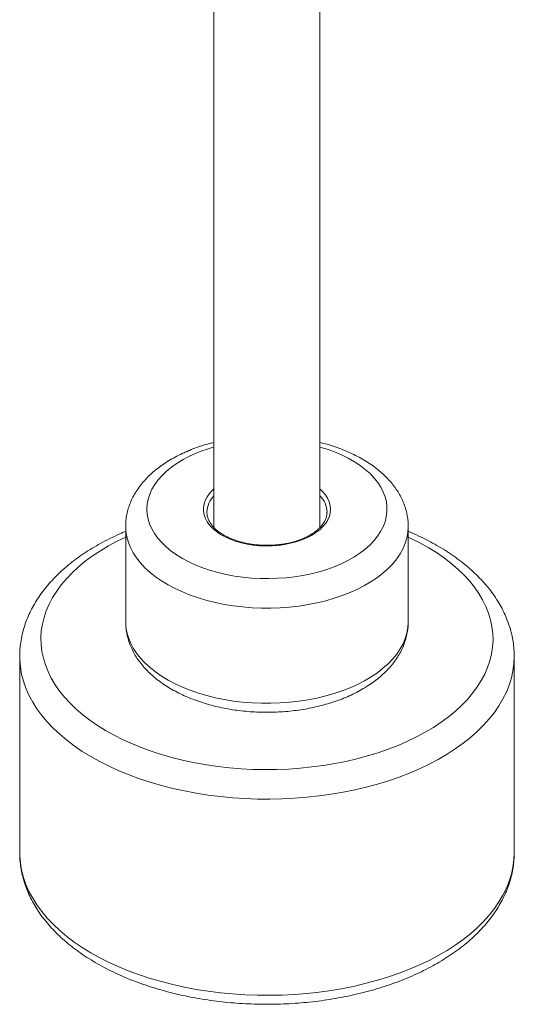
# Model space of a CAD drawing. Extents: x -935 to 1989, y -969 to 1811.
# Tile 7 of 20: x 1261 to 1284, y -907 to -863. Entities that reach past the tile are written whole.
import ezdxf

# ---------------------------------------------------------------- set-up
doc = ezdxf.new("R2010")
doc.units = 0
doc.header["$MEASUREMENT"] = 0
doc.layers.get('0').update_dxf_attribs({"lineweight": 0})

msp = doc.modelspace()

# ---------------------------------------------------------------- linework, layer by layer
at = {"color": 18, "lineweight": 9, "true_color": 0x000000}
for p, q in [((1269.982, -858.997), (1269.982, -885.705)), ((1274.782, -885.705), (1274.782, -858.997)), ((1269.662, -885.009), (1269.662, -885.033)), ((1275.102, -885.019), (1275.102, -885.009)), ((1265.982, -885.662), (1265.982, -889.974)), ((1278.782, -889.974), (1278.782, -885.662)), ((1261.182, -891.541), (1261.182, -900.425)), ((1283.582, -891.531), (1283.582, -891.541)), ((1283.582, -900.425), (1283.582, -891.541))]:
    msp.add_line(p, q, dxfattribs=at)
at = {"color": 252, "lineweight": 9, "true_color": 0x848484}
for points in [[(1269.18, -882.34), (1268.871, -882.48), (1268.58, -882.632), (1268.309, -882.796), (1268.06, -882.971), (1267.832, -883.156), (1267.629, -883.35), (1267.45, -883.552), (1267.298, -883.761), (1267.171, -883.976), (1267.072, -884.195), (1267, -884.418), (1266.957, -884.644), (1266.942, -884.87), (1266.955, -885.097), (1266.996, -885.322), (1267.066, -885.545), (1267.163, -885.765), (1267.287, -885.98), (1267.438, -886.19), (1267.615, -886.392), (1267.817, -886.587), (1268.042, -886.772), (1268.29, -886.948), (1268.56, -887.113), (1268.849, -887.267), (1269.157, -887.407), (1269.481, -887.535), (1269.821, -887.649), (1270.174, -887.749), (1270.538, -887.833), (1270.913, -887.902), (1271.294, -887.955), (1271.682, -887.993), (1272.073, -888.014), (1272.466, -888.018), (1272.858, -888.007), (1273.248, -887.979), (1273.633, -887.935), (1274.012, -887.875), (1274.382, -887.799), (1274.742, -887.708), (1275.089, -887.602), (1275.423, -887.482), (1275.74, -887.349), (1276.04, -887.202), (1276.321, -887.044), (1276.582, -886.874), (1276.82, -886.694), (1277.036, -886.504), (1277.227, -886.306), (1277.393, -886.101), (1277.532, -885.889), (1277.645, -885.672), (1277.731, -885.45), (1277.788, -885.226), (1277.818, -885), (1277.819, -884.773), (1277.791, -884.547), (1277.736, -884.323), (1277.652, -884.101), (1277.541, -883.883), (1277.404, -883.671), (1277.24, -883.465), (1277.05, -883.266), (1276.837, -883.076), (1276.6, -882.895), (1276.341, -882.725), (1276.061, -882.565), (1275.763, -882.418), (1275.446, -882.284), (1275.114, -882.163), (1274.782, -882.06)], [(1274.782, -883.959), (1274.903, -884.075), (1275.029, -884.223), (1275.129, -884.379), (1275.201, -884.539), (1275.246, -884.703), (1275.262, -884.868), (1275.249, -885.034), (1275.208, -885.198), (1275.139, -885.359), (1275.042, -885.515), (1274.919, -885.665), (1274.771, -885.807), (1274.599, -885.939), (1274.405, -886.062), (1274.191, -886.172), (1273.959, -886.27), (1273.711, -886.353), (1273.45, -886.422), (1273.178, -886.476), (1272.899, -886.514), (1272.614, -886.536), (1272.327, -886.541), (1272.041, -886.529), (1271.758, -886.501), (1271.481, -886.458), (1271.213, -886.398), (1270.957, -886.323), (1270.714, -886.234), (1270.489, -886.131), (1270.282, -886.016), (1270.096, -885.89), (1269.933, -885.754), (1269.794, -885.609), (1269.681, -885.456), (1269.595, -885.298), (1269.536, -885.136), (1269.506, -884.971), (1269.504, -884.805), (1269.531, -884.64), (1269.586, -884.478), (1269.669, -884.319), (1269.779, -884.166), (1269.915, -884.02), (1269.982, -883.959)], [(1278.782, -885.669), (1278.782, -885.683), (1278.765, -885.93), (1278.72, -886.176), (1278.646, -886.419), (1278.545, -886.659), (1278.415, -886.894), (1278.259, -887.124), (1278.077, -887.347), (1277.87, -887.563), (1277.637, -887.771), (1277.382, -887.968), (1277.104, -888.156), (1276.805, -888.333), (1276.486, -888.497), (1276.149, -888.649), (1275.795, -888.788), (1275.425, -888.912), (1275.043, -889.022), (1274.648, -889.118), (1274.243, -889.197), (1273.83, -889.261), (1273.41, -889.309), (1272.986, -889.34), (1272.559, -889.355), (1272.131, -889.354), (1271.705, -889.336), (1271.281, -889.302), (1270.863, -889.251), (1270.451, -889.185), (1270.047, -889.102), (1269.655, -889.005), (1269.274, -888.892), (1268.907, -888.765), (1268.556, -888.624), (1268.222, -888.47), (1267.906, -888.303), (1267.611, -888.125), (1267.336, -887.935), (1267.085, -887.736), (1266.857, -887.527), (1266.653, -887.31), (1266.475, -887.085), (1266.324, -886.854), (1266.2, -886.618), (1266.103, -886.378), (1266.034, -886.134), (1265.994, -885.888), (1265.982, -885.664)], [(1265.982, -886.143), (1265.602, -886.327), (1265.21, -886.538), (1264.837, -886.76), (1264.485, -886.994), (1264.155, -887.237), (1263.847, -887.491), (1263.563, -887.753), (1263.302, -888.024), (1263.067, -888.302), (1262.857, -888.587), (1262.673, -888.877), (1262.516, -889.173), (1262.386, -889.473), (1262.283, -889.777), (1262.208, -890.084), (1262.161, -890.392), (1262.142, -890.701), (1262.151, -891.011), (1262.188, -891.319), (1262.253, -891.627), (1262.346, -891.931), (1262.466, -892.233), (1262.613, -892.531), (1262.787, -892.823), (1262.988, -893.11), (1263.214, -893.391), (1263.465, -893.664), (1263.741, -893.93), (1264.04, -894.186), (1264.363, -894.434), (1264.707, -894.671), (1265.072, -894.898), (1265.458, -895.113), (1265.862, -895.316), (1266.284, -895.507), (1266.723, -895.684), (1267.177, -895.849), (1267.646, -895.999), (1268.128, -896.135), (1268.621, -896.256), (1269.125, -896.362), (1269.637, -896.453), (1270.157, -896.528), (1270.684, -896.587), (1271.214, -896.63), (1271.748, -896.658), (1272.284, -896.669), (1272.82, -896.663), (1273.355, -896.642), (1273.887, -896.605), (1274.415, -896.551), (1274.938, -896.482), (1275.453, -896.397), (1275.96, -896.296), (1276.457, -896.18), (1276.943, -896.05), (1277.417, -895.905), (1277.877, -895.746), (1278.321, -895.573), (1278.75, -895.387), (1279.161, -895.188), (1279.553, -894.977), (1279.926, -894.755), (1280.278, -894.521), (1280.608, -894.277), (1280.916, -894.024), (1281.201, -893.762), (1281.461, -893.491), (1281.696, -893.213), (1281.906, -892.928), (1282.09, -892.638), (1282.247, -892.342), (1282.377, -892.041), (1282.48, -891.738), (1282.555, -891.431), (1282.602, -891.123), (1282.621, -890.814), (1282.612, -890.504), (1282.575, -890.196), (1282.51, -889.888), (1282.418, -889.583), (1282.297, -889.282), (1282.15, -888.984), (1281.976, -888.692), (1281.776, -888.405), (1281.549, -888.124), (1281.298, -887.851), (1281.022, -887.585), (1280.723, -887.328), (1280.401, -887.081), (1280.056, -886.844), (1279.691, -886.617), (1279.306, -886.402), (1278.901, -886.199), (1278.782, -886.143)], [(1265.982, -889.974), (1265.994, -890.199), (1266.034, -890.445), (1266.103, -890.689), (1266.2, -890.929), (1266.324, -891.166), (1266.475, -891.397), (1266.653, -891.621), (1266.857, -891.838), (1267.085, -892.047), (1267.336, -892.247), (1267.611, -892.436), (1267.906, -892.615), (1268.222, -892.781), (1268.556, -892.935), (1268.907, -893.076), (1269.274, -893.203), (1269.655, -893.316), (1270.047, -893.414), (1270.451, -893.496), (1270.863, -893.563), (1271.281, -893.613), (1271.705, -893.647), (1272.131, -893.665), (1272.559, -893.667), (1272.986, -893.652), (1273.41, -893.62), (1273.83, -893.572), (1274.243, -893.509), (1274.648, -893.429), (1275.043, -893.334), (1275.425, -893.224), (1275.795, -893.099), (1276.149, -892.96), (1276.486, -892.809), (1276.805, -892.644), (1277.104, -892.467), (1277.382, -892.28), (1277.637, -892.082), (1277.87, -891.874), (1278.077, -891.659), (1278.259, -891.435), (1278.415, -891.205), (1278.545, -890.97), (1278.646, -890.73), (1278.72, -890.487), (1278.765, -890.241), (1278.782, -889.995), (1278.782, -889.974)], [(1283.582, -891.541), (1283.582, -891.549), (1283.567, -891.874), (1283.524, -892.198), (1283.453, -892.52), (1283.353, -892.84), (1283.227, -893.156), (1283.072, -893.469), (1282.891, -893.777), (1282.683, -894.079), (1282.449, -894.374), (1282.19, -894.663), (1281.906, -894.943), (1281.598, -895.215), (1281.267, -895.478), (1280.913, -895.731), (1280.537, -895.973), (1280.141, -896.204), (1279.726, -896.423), (1279.292, -896.63), (1278.84, -896.824), (1278.372, -897.004), (1277.889, -897.171), (1277.392, -897.324), (1276.883, -897.462), (1276.362, -897.585), (1275.831, -897.693), (1275.291, -897.785), (1274.744, -897.862), (1274.191, -897.922), (1273.633, -897.966), (1273.072, -897.995), (1272.51, -898.007), (1271.947, -898.002), (1271.385, -897.981), (1270.826, -897.944), (1270.27, -897.891), (1269.72, -897.822), (1269.177, -897.737), (1268.642, -897.636), (1268.116, -897.52), (1267.601, -897.388), (1267.099, -897.242), (1266.609, -897.082), (1266.134, -896.908), (1265.675, -896.72), (1265.233, -896.518), (1264.809, -896.305), (1264.403, -896.079), (1264.019, -895.842), (1263.655, -895.594), (1263.313, -895.336), (1262.994, -895.068), (1262.699, -894.791), (1262.429, -894.506), (1262.183, -894.214), (1261.963, -893.915), (1261.77, -893.609), (1261.603, -893.299), (1261.464, -892.984), (1261.352, -892.666), (1261.268, -892.344), (1261.213, -892.021), (1261.185, -891.696), (1261.182, -891.544)], [(1261.182, -900.425), (1261.185, -900.58), (1261.213, -900.905), (1261.268, -901.228), (1261.352, -901.55), (1261.464, -901.868), (1261.603, -902.183), (1261.77, -902.493), (1261.963, -902.799), (1262.183, -903.098), (1262.429, -903.39), (1262.699, -903.675), (1262.994, -903.952), (1263.313, -904.22), (1263.655, -904.478), (1264.019, -904.726), (1264.403, -904.963), (1264.809, -905.189), (1265.233, -905.402), (1265.675, -905.604), (1266.134, -905.792), (1266.609, -905.966), (1267.099, -906.126), (1267.601, -906.272), (1268.116, -906.404), (1268.642, -906.52), (1269.177, -906.621), (1269.72, -906.706), (1270.27, -906.775), (1270.826, -906.828), (1271.385, -906.865), (1271.947, -906.886), (1272.51, -906.89), (1273.072, -906.879), (1273.633, -906.85), (1274.191, -906.806), (1274.744, -906.745), (1275.291, -906.669), (1275.831, -906.577), (1276.362, -906.469), (1276.883, -906.346), (1277.392, -906.208), (1277.889, -906.055), (1278.372, -905.888), (1278.84, -905.708), (1279.292, -905.514), (1279.726, -905.307), (1280.141, -905.088), (1280.537, -904.857), (1280.913, -904.615), (1281.267, -904.362), (1281.598, -904.099), (1281.906, -903.827), (1282.19, -903.547), (1282.449, -903.258), (1282.683, -902.963), (1282.891, -902.661), (1283.072, -902.353), (1283.227, -902.04), (1283.353, -901.724), (1283.453, -901.404), (1283.524, -901.082), (1283.567, -900.758), (1283.582, -900.433), (1283.582, -900.425)]]:
    msp.add_lwpolyline(points, dxfattribs=at)
at = {"color": 18, "lineweight": 9, "true_color": 0x000000}
for points, knots in [([(1269.982, -881.852), (1269.963, -881.856), (1269.944, -881.86), (1269.925, -881.865), (1269.799, -881.895), (1269.677, -881.931), (1269.556, -881.969), (1269.435, -882.006), (1269.315, -882.046), (1269.197, -882.087), (1269.085, -882.127), (1268.976, -882.169), (1268.868, -882.213), (1268.848, -882.222), (1268.828, -882.23), (1268.808, -882.238)], [0, 0, 0, 0, 1, 1, 1, 2, 2, 2, 3, 3, 3, 4, 4, 4, 5, 5, 5, 5]), ([(1278.78, -885.671), (1278.781, -885.657), (1278.781, -885.643), (1278.781, -885.629), (1278.784, -885.541), (1278.776, -885.453), (1278.766, -885.365), (1278.755, -885.277), (1278.742, -885.19), (1278.725, -885.103), (1278.708, -885.017), (1278.686, -884.93), (1278.66, -884.845), (1278.634, -884.759), (1278.604, -884.675), (1278.57, -884.591), (1278.536, -884.506), (1278.498, -884.423), (1278.456, -884.341), (1278.414, -884.258), (1278.368, -884.177), (1278.319, -884.097), (1278.268, -884.016), (1278.214, -883.937), (1278.157, -883.859), (1278.099, -883.78), (1278.037, -883.703), (1277.971, -883.627), (1277.905, -883.551), (1277.835, -883.476), (1277.762, -883.404), (1277.688, -883.33), (1277.611, -883.259), (1277.53, -883.189), (1277.449, -883.119), (1277.364, -883.051), (1277.277, -882.985), (1277.188, -882.918), (1277.097, -882.854), (1277.002, -882.792), (1276.908, -882.729), (1276.81, -882.669), (1276.709, -882.611), (1276.608, -882.552), (1276.505, -882.496), (1276.398, -882.443), (1276.292, -882.389), (1276.183, -882.338), (1276.072, -882.288), (1275.961, -882.239), (1275.847, -882.193), (1275.731, -882.148), (1275.616, -882.104), (1275.498, -882.063), (1275.378, -882.023), (1275.259, -881.983), (1275.138, -881.946), (1275.014, -881.912), (1274.937, -881.891), (1274.859, -881.872), (1274.782, -881.852)], [0, 0, 0, 0, 1, 1, 1, 2, 2, 2, 3, 3, 3, 4, 4, 4, 5, 5, 5, 6, 6, 6, 7, 7, 7, 8, 8, 8, 9, 9, 9, 10, 10, 10, 11, 11, 11, 12, 12, 12, 13, 13, 13, 14, 14, 14, 15, 15, 15, 16, 16, 16, 17, 17, 17, 18, 18, 18, 19, 19, 19, 20, 20, 20, 20]), ([(1268.808, -882.238), (1268.748, -882.264), (1268.687, -882.29), (1268.628, -882.317), (1268.517, -882.367), (1268.409, -882.419), (1268.303, -882.474), (1268.197, -882.529), (1268.094, -882.587), (1267.993, -882.646), (1267.893, -882.706), (1267.795, -882.768), (1267.7, -882.832), (1267.605, -882.897), (1267.514, -882.963), (1267.425, -883.032), (1267.337, -883.1), (1267.252, -883.171), (1267.17, -883.244), (1267.089, -883.317), (1267.011, -883.392), (1266.937, -883.469), (1266.864, -883.545), (1266.794, -883.623), (1266.728, -883.704), (1266.662, -883.783), (1266.6, -883.865), (1266.542, -883.948), (1266.486, -884.03), (1266.432, -884.114), (1266.383, -884.2), (1266.335, -884.284), (1266.291, -884.37), (1266.251, -884.458), (1266.211, -884.544), (1266.176, -884.631), (1266.145, -884.72), (1266.114, -884.807), (1266.087, -884.895), (1266.065, -884.984), (1266.043, -885.072), (1266.026, -885.161), (1266.012, -885.251), (1265.999, -885.339), (1265.988, -885.428), (1265.985, -885.517), (1265.984, -885.566), (1265.984, -885.615), (1265.985, -885.664)], [0, 0, 0, 0, 1, 1, 1, 2, 2, 2, 3, 3, 3, 4, 4, 4, 5, 5, 5, 6, 6, 6, 7, 7, 7, 8, 8, 8, 9, 9, 9, 10, 10, 10, 11, 11, 11, 12, 12, 12, 13, 13, 13, 14, 14, 14, 15, 15, 15, 16, 16, 16, 16]), ([(1275.099, -885.018), (1275.1, -885.03), (1275.1, -885.041), (1275.1, -885.053), (1275.1, -885.101), (1275.092, -885.148), (1275.08, -885.195), (1275.068, -885.243), (1275.053, -885.29), (1275.034, -885.337), (1275.015, -885.383), (1274.991, -885.429), (1274.964, -885.474), (1274.936, -885.519), (1274.905, -885.564), (1274.87, -885.608), (1274.835, -885.651), (1274.797, -885.694), (1274.754, -885.736), (1274.712, -885.777), (1274.666, -885.818), (1274.617, -885.857), (1274.568, -885.896), (1274.515, -885.935), (1274.459, -885.971), (1274.404, -886.008), (1274.345, -886.043), (1274.282, -886.077), (1274.22, -886.111), (1274.156, -886.143), (1274.088, -886.174), (1274.02, -886.204), (1273.95, -886.233), (1273.877, -886.26), (1273.805, -886.287), (1273.729, -886.312), (1273.652, -886.334), (1273.575, -886.357), (1273.496, -886.378), (1273.416, -886.397), (1273.335, -886.415), (1273.252, -886.432), (1273.169, -886.446), (1273.085, -886.46), (1273, -886.472), (1272.914, -886.482), (1272.829, -886.492), (1272.742, -886.499), (1272.655, -886.504), (1272.568, -886.509), (1272.48, -886.511), (1272.393, -886.512), (1272.305, -886.512), (1272.218, -886.51), (1272.131, -886.505), (1272.044, -886.501), (1271.957, -886.494), (1271.871, -886.484), (1271.785, -886.475), (1271.7, -886.464), (1271.616, -886.45), (1271.532, -886.436), (1271.449, -886.42), (1271.368, -886.401), (1271.287, -886.383), (1271.208, -886.363), (1271.13, -886.34), (1271.053, -886.318), (1270.977, -886.293), (1270.904, -886.266), (1270.831, -886.24), (1270.76, -886.211), (1270.692, -886.181), (1270.624, -886.151), (1270.559, -886.119), (1270.496, -886.086), (1270.434, -886.052), (1270.374, -886.017), (1270.318, -885.981), (1270.262, -885.944), (1270.209, -885.907), (1270.16, -885.868), (1270.11, -885.829), (1270.064, -885.789), (1270.022, -885.748), (1269.979, -885.707), (1269.94, -885.665), (1269.905, -885.623), (1269.87, -885.58), (1269.839, -885.537), (1269.811, -885.493), (1269.784, -885.449), (1269.76, -885.405), (1269.74, -885.361), (1269.72, -885.316), (1269.704, -885.271), (1269.691, -885.226), (1269.678, -885.18), (1269.668, -885.134), (1269.666, -885.088), (1269.664, -885.069), (1269.665, -885.049), (1269.665, -885.03)], [0, 0, 0, 0, 1, 1, 1, 2, 2, 2, 3, 3, 3, 4, 4, 4, 5, 5, 5, 6, 6, 6, 7, 7, 7, 8, 8, 8, 9, 9, 9, 10, 10, 10, 11, 11, 11, 12, 12, 12, 13, 13, 13, 14, 14, 14, 15, 15, 15, 16, 16, 16, 17, 17, 17, 18, 18, 18, 19, 19, 19, 20, 20, 20, 21, 21, 21, 22, 22, 22, 23, 23, 23, 24, 24, 24, 25, 25, 25, 26, 26, 26, 27, 27, 27, 28, 28, 28, 29, 29, 29, 30, 30, 30, 31, 31, 31, 32, 32, 32, 33, 33, 33, 34, 34, 34, 34]), ([(1265.982, -885.88), (1265.918, -885.906), (1265.855, -885.932), (1265.793, -885.959), (1265.647, -886.022), (1265.505, -886.088), (1265.365, -886.156), (1265.226, -886.225), (1265.088, -886.295), (1264.954, -886.367), (1264.819, -886.439), (1264.687, -886.514), (1264.558, -886.59), (1264.429, -886.667), (1264.303, -886.745), (1264.179, -886.826), (1264.056, -886.906), (1263.936, -886.989), (1263.819, -887.073), (1263.702, -887.158), (1263.589, -887.244), (1263.479, -887.332), (1263.368, -887.42), (1263.262, -887.51), (1263.158, -887.602), (1263.055, -887.694), (1262.955, -887.787), (1262.859, -887.882), (1262.763, -887.977), (1262.671, -888.074), (1262.583, -888.172), (1262.494, -888.27), (1262.41, -888.37), (1262.329, -888.471), (1262.249, -888.572), (1262.172, -888.674), (1262.1, -888.778), (1262.028, -888.881), (1261.96, -888.985), (1261.895, -889.091), (1261.832, -889.196), (1261.772, -889.303), (1261.716, -889.41), (1261.661, -889.517), (1261.61, -889.625), (1261.563, -889.734), (1261.516, -889.843), (1261.474, -889.952), (1261.435, -890.062), (1261.397, -890.171), (1261.364, -890.281), (1261.334, -890.392), (1261.304, -890.502), (1261.279, -890.613), (1261.258, -890.724), (1261.238, -890.835), (1261.221, -890.946), (1261.208, -891.058), (1261.196, -891.168), (1261.186, -891.279), (1261.184, -891.391), (1261.183, -891.442), (1261.184, -891.493), (1261.185, -891.545)], [0, 0, 0, 0, 1, 1, 1, 2, 2, 2, 3, 3, 3, 4, 4, 4, 5, 5, 5, 6, 6, 6, 7, 7, 7, 8, 8, 8, 9, 9, 9, 10, 10, 10, 11, 11, 11, 12, 12, 12, 13, 13, 13, 14, 14, 14, 15, 15, 15, 16, 16, 16, 17, 17, 17, 18, 18, 18, 19, 19, 19, 20, 20, 20, 21, 21, 21, 21]), ([(1283.581, -891.53), (1283.579, -891.424), (1283.576, -891.317), (1283.569, -891.211), (1283.562, -891.101), (1283.548, -890.99), (1283.532, -890.881), (1283.515, -890.771), (1283.494, -890.661), (1283.469, -890.552), (1283.444, -890.442), (1283.415, -890.334), (1283.382, -890.226), (1283.348, -890.117), (1283.311, -890.01), (1283.269, -889.903), (1283.228, -889.795), (1283.182, -889.689), (1283.132, -889.584), (1283.083, -889.477), (1283.029, -889.372), (1282.971, -889.269), (1282.913, -889.164), (1282.851, -889.061), (1282.785, -888.959), (1282.719, -888.856), (1282.648, -888.754), (1282.575, -888.654), (1282.5, -888.553), (1282.422, -888.454), (1282.34, -888.356), (1282.258, -888.258), (1282.172, -888.161), (1282.083, -888.066), (1281.992, -887.97), (1281.899, -887.876), (1281.802, -887.783), (1281.704, -887.69), (1281.603, -887.599), (1281.499, -887.509), (1281.394, -887.42), (1281.286, -887.332), (1281.174, -887.246), (1281.063, -887.159), (1280.948, -887.075), (1280.83, -886.992), (1280.711, -886.909), (1280.59, -886.828), (1280.465, -886.75), (1280.341, -886.671), (1280.213, -886.594), (1280.083, -886.519), (1279.952, -886.444), (1279.819, -886.371), (1279.683, -886.3), (1279.547, -886.229), (1279.407, -886.161), (1279.267, -886.094), (1279.126, -886.027), (1278.983, -885.961), (1278.835, -885.9), (1278.817, -885.893), (1278.799, -885.886), (1278.782, -885.879)], [0, 0, 0, 0, 1, 1, 1, 2, 2, 2, 3, 3, 3, 4, 4, 4, 5, 5, 5, 6, 6, 6, 7, 7, 7, 8, 8, 8, 9, 9, 9, 10, 10, 10, 11, 11, 11, 12, 12, 12, 13, 13, 13, 14, 14, 14, 15, 15, 15, 16, 16, 16, 17, 17, 17, 18, 18, 18, 19, 19, 19, 20, 20, 20, 21, 21, 21, 21]), ([(1265.985, -889.971), (1265.984, -890.012), (1265.983, -890.053), (1265.984, -890.094), (1265.986, -890.182), (1265.996, -890.27), (1266.008, -890.357), (1266.021, -890.445), (1266.037, -890.532), (1266.057, -890.618), (1266.077, -890.704), (1266.102, -890.79), (1266.13, -890.875), (1266.159, -890.96), (1266.192, -891.045), (1266.228, -891.128), (1266.265, -891.212), (1266.305, -891.294), (1266.349, -891.375), (1266.394, -891.458), (1266.443, -891.539), (1266.495, -891.618), (1266.548, -891.698), (1266.605, -891.777), (1266.665, -891.854), (1266.726, -891.932), (1266.79, -892.008), (1266.858, -892.083), (1266.927, -892.158), (1266.999, -892.232), (1267.075, -892.304), (1267.151, -892.376), (1267.231, -892.447), (1267.314, -892.515), (1267.398, -892.584), (1267.485, -892.651), (1267.575, -892.716), (1267.665, -892.781), (1267.759, -892.844), (1267.855, -892.905), (1267.952, -892.966), (1268.052, -893.025), (1268.155, -893.082), (1268.257, -893.139), (1268.363, -893.193), (1268.471, -893.245), (1268.579, -893.298), (1268.689, -893.347), (1268.802, -893.395), (1268.915, -893.442), (1269.03, -893.488), (1269.147, -893.53), (1269.264, -893.573), (1269.383, -893.613), (1269.504, -893.651), (1269.625, -893.689), (1269.747, -893.724), (1269.871, -893.757), (1269.995, -893.79), (1270.121, -893.82), (1270.248, -893.848), (1270.375, -893.876), (1270.503, -893.901), (1270.632, -893.924), (1270.762, -893.946), (1270.892, -893.966), (1271.023, -893.984), (1271.154, -894.002), (1271.286, -894.017), (1271.419, -894.029), (1271.551, -894.042), (1271.684, -894.051), (1271.818, -894.059), (1271.951, -894.066), (1272.085, -894.071), (1272.219, -894.073), (1272.352, -894.075), (1272.486, -894.074), (1272.62, -894.071), (1272.754, -894.068), (1272.888, -894.063), (1273.021, -894.054), (1273.154, -894.046), (1273.287, -894.035), (1273.419, -894.022), (1273.551, -894.008), (1273.683, -893.992), (1273.814, -893.974), (1273.945, -893.955), (1274.075, -893.934), (1274.203, -893.911), (1274.332, -893.887), (1274.46, -893.861), (1274.586, -893.832), (1274.713, -893.803), (1274.838, -893.772), (1274.961, -893.738), (1275.085, -893.705), (1275.207, -893.668), (1275.327, -893.63), (1275.447, -893.591), (1275.566, -893.55), (1275.682, -893.506), (1275.798, -893.462), (1275.913, -893.416), (1276.025, -893.368), (1276.137, -893.319), (1276.247, -893.268), (1276.355, -893.215), (1276.462, -893.161), (1276.568, -893.106), (1276.67, -893.048), (1276.772, -892.989), (1276.872, -892.929), (1276.969, -892.866), (1277.066, -892.803), (1277.159, -892.738), (1277.25, -892.671), (1277.34, -892.604), (1277.428, -892.534), (1277.511, -892.463), (1277.595, -892.391), (1277.675, -892.318), (1277.752, -892.242), (1277.828, -892.167), (1277.901, -892.09), (1277.969, -892.011), (1278.038, -891.932), (1278.102, -891.852), (1278.163, -891.769), (1278.223, -891.688), (1278.279, -891.605), (1278.331, -891.52), (1278.382, -891.436), (1278.429, -891.351), (1278.472, -891.264), (1278.514, -891.178), (1278.553, -891.091), (1278.587, -891.003), (1278.62, -890.916), (1278.65, -890.828), (1278.675, -890.739), (1278.7, -890.651), (1278.72, -890.562), (1278.736, -890.473), (1278.753, -890.385), (1278.765, -890.296), (1278.772, -890.207), (1278.778, -890.128), (1278.779, -890.05), (1278.78, -889.972)], [0, 0, 0, 0, 1, 1, 1, 2, 2, 2, 3, 3, 3, 4, 4, 4, 5, 5, 5, 6, 6, 6, 7, 7, 7, 8, 8, 8, 9, 9, 9, 10, 10, 10, 11, 11, 11, 12, 12, 12, 13, 13, 13, 14, 14, 14, 15, 15, 15, 16, 16, 16, 17, 17, 17, 18, 18, 18, 19, 19, 19, 20, 20, 20, 21, 21, 21, 22, 22, 22, 23, 23, 23, 24, 24, 24, 25, 25, 25, 26, 26, 26, 27, 27, 27, 28, 28, 28, 29, 29, 29, 30, 30, 30, 31, 31, 31, 32, 32, 32, 33, 33, 33, 34, 34, 34, 35, 35, 35, 36, 36, 36, 37, 37, 37, 38, 38, 38, 39, 39, 39, 40, 40, 40, 41, 41, 41, 42, 42, 42, 43, 43, 43, 44, 44, 44, 45, 45, 45, 46, 46, 46, 47, 47, 47, 48, 48, 48, 49, 49, 49, 50, 50, 50, 50]), ([(1261.185, -900.432), (1261.184, -900.49), (1261.184, -900.549), (1261.185, -900.607), (1261.188, -900.718), (1261.198, -900.829), (1261.212, -900.939), (1261.225, -901.049), (1261.242, -901.159), (1261.263, -901.269), (1261.285, -901.378), (1261.31, -901.488), (1261.34, -901.596), (1261.369, -901.705), (1261.403, -901.813), (1261.441, -901.92), (1261.479, -902.028), (1261.521, -902.135), (1261.567, -902.241), (1261.613, -902.348), (1261.663, -902.454), (1261.717, -902.558), (1261.772, -902.664), (1261.83, -902.768), (1261.892, -902.871), (1261.955, -902.974), (1262.022, -903.077), (1262.092, -903.178), (1262.163, -903.279), (1262.237, -903.38), (1262.316, -903.479), (1262.394, -903.578), (1262.477, -903.676), (1262.563, -903.773), (1262.65, -903.87), (1262.74, -903.965), (1262.834, -904.059), (1262.928, -904.153), (1263.026, -904.246), (1263.127, -904.337), (1263.229, -904.428), (1263.334, -904.517), (1263.442, -904.605), (1263.551, -904.693), (1263.663, -904.779), (1263.778, -904.863), (1263.893, -904.948), (1264.012, -905.03), (1264.133, -905.111), (1264.255, -905.191), (1264.38, -905.27), (1264.508, -905.347), (1264.636, -905.423), (1264.767, -905.498), (1264.9, -905.571), (1265.034, -905.644), (1265.17, -905.714), (1265.309, -905.783), (1265.448, -905.851), (1265.59, -905.918), (1265.734, -905.982), (1265.878, -906.046), (1266.025, -906.108), (1266.174, -906.168), (1266.322, -906.228), (1266.474, -906.285), (1266.627, -906.341), (1266.78, -906.396), (1266.935, -906.449), (1267.092, -906.499), (1267.249, -906.55), (1267.408, -906.599), (1267.569, -906.645), (1267.73, -906.691), (1267.893, -906.734), (1268.057, -906.776), (1268.221, -906.817), (1268.386, -906.856), (1268.553, -906.892), (1268.72, -906.929), (1268.889, -906.963), (1269.058, -906.994), (1269.228, -907.026), (1269.399, -907.055), (1269.57, -907.082), (1269.742, -907.109), (1269.915, -907.133), (1270.089, -907.155), (1270.262, -907.176), (1270.436, -907.196), (1270.612, -907.212), (1270.787, -907.229), (1270.962, -907.243), (1271.138, -907.255), (1271.314, -907.267), (1271.491, -907.276), (1271.668, -907.283), (1271.845, -907.29), (1272.022, -907.294), (1272.199, -907.296), (1272.376, -907.298), (1272.553, -907.297), (1272.73, -907.293), (1272.907, -907.29), (1273.084, -907.284), (1273.261, -907.276), (1273.437, -907.268), (1273.614, -907.257), (1273.789, -907.244), (1273.965, -907.23), (1274.14, -907.214), (1274.315, -907.196), (1274.49, -907.178), (1274.664, -907.157), (1274.836, -907.134), (1275.01, -907.11), (1275.182, -907.084), (1275.353, -907.056), (1275.524, -907.028), (1275.694, -906.997), (1275.863, -906.964), (1276.031, -906.931), (1276.199, -906.895), (1276.365, -906.858), (1276.531, -906.82), (1276.696, -906.779), (1276.859, -906.736), (1277.022, -906.694), (1277.183, -906.649), (1277.343, -906.601), (1277.503, -906.554), (1277.66, -906.504), (1277.816, -906.452), (1277.972, -906.4), (1278.126, -906.345), (1278.278, -906.289), (1278.43, -906.232), (1278.58, -906.173), (1278.727, -906.112), (1278.875, -906.05), (1279.02, -905.987), (1279.163, -905.921), (1279.305, -905.856), (1279.446, -905.788), (1279.583, -905.718), (1279.721, -905.648), (1279.856, -905.576), (1279.988, -905.502), (1280.12, -905.428), (1280.25, -905.351), (1280.376, -905.273), (1280.503, -905.195), (1280.626, -905.114), (1280.747, -905.032), (1280.867, -904.95), (1280.984, -904.866), (1281.098, -904.779), (1281.212, -904.693), (1281.323, -904.605), (1281.43, -904.516), (1281.537, -904.426), (1281.641, -904.334), (1281.741, -904.241), (1281.841, -904.148), (1281.937, -904.053), (1282.03, -903.956), (1282.123, -903.86), (1282.211, -903.762), (1282.296, -903.662), (1282.381, -903.563), (1282.462, -903.462), (1282.539, -903.36), (1282.616, -903.258), (1282.689, -903.155), (1282.757, -903.05), (1282.826, -902.946), (1282.89, -902.841), (1282.951, -902.734), (1283.011, -902.628), (1283.067, -902.521), (1283.118, -902.413), (1283.17, -902.305), (1283.217, -902.196), (1283.26, -902.087), (1283.303, -901.978), (1283.342, -901.868), (1283.376, -901.758), (1283.41, -901.648), (1283.44, -901.538), (1283.466, -901.427), (1283.492, -901.316), (1283.514, -901.205), (1283.53, -901.094), (1283.547, -900.983), (1283.559, -900.872), (1283.569, -900.761), (1283.578, -900.65), (1283.586, -900.539), (1283.582, -900.428), (1283.582, -900.427), (1283.582, -900.426), (1283.582, -900.425)], [0, 0, 0, 0, 1, 1, 1, 2, 2, 2, 3, 3, 3, 4, 4, 4, 5, 5, 5, 6, 6, 6, 7, 7, 7, 8, 8, 8, 9, 9, 9, 10, 10, 10, 11, 11, 11, 12, 12, 12, 13, 13, 13, 14, 14, 14, 15, 15, 15, 16, 16, 16, 17, 17, 17, 18, 18, 18, 19, 19, 19, 20, 20, 20, 21, 21, 21, 22, 22, 22, 23, 23, 23, 24, 24, 24, 25, 25, 25, 26, 26, 26, 27, 27, 27, 28, 28, 28, 29, 29, 29, 30, 30, 30, 31, 31, 31, 32, 32, 32, 33, 33, 33, 34, 34, 34, 35, 35, 35, 36, 36, 36, 37, 37, 37, 38, 38, 38, 39, 39, 39, 40, 40, 40, 41, 41, 41, 42, 42, 42, 43, 43, 43, 44, 44, 44, 45, 45, 45, 46, 46, 46, 47, 47, 47, 48, 48, 48, 49, 49, 49, 50, 50, 50, 51, 51, 51, 52, 52, 52, 53, 53, 53, 54, 54, 54, 55, 55, 55, 56, 56, 56, 57, 57, 57, 58, 58, 58, 59, 59, 59, 60, 60, 60, 61, 61, 61, 62, 62, 62, 63, 63, 63, 64, 64, 64, 65, 65, 65, 66, 66, 66, 67, 67, 67, 67])]:
    msp.add_open_spline(points, degree=3, knots=knots, dxfattribs=at)
at = {"color": 252, "lineweight": 9, "true_color": 0x848484}
for points in [[(1269.982, -882.06), (1269.709, -882.137), (1269.441, -882.23), (1269.18, -882.34)], [(1269.982, -884.27), (1269.785, -884.467), (1269.67, -884.731), (1269.662, -885.009)], [(1275.102, -885.009), (1275.092, -884.731), (1274.978, -884.467), (1274.782, -884.27)]]:
    msp.add_open_spline(points, degree=3, dxfattribs=at)

doc.saveas('drawing.dxf')
